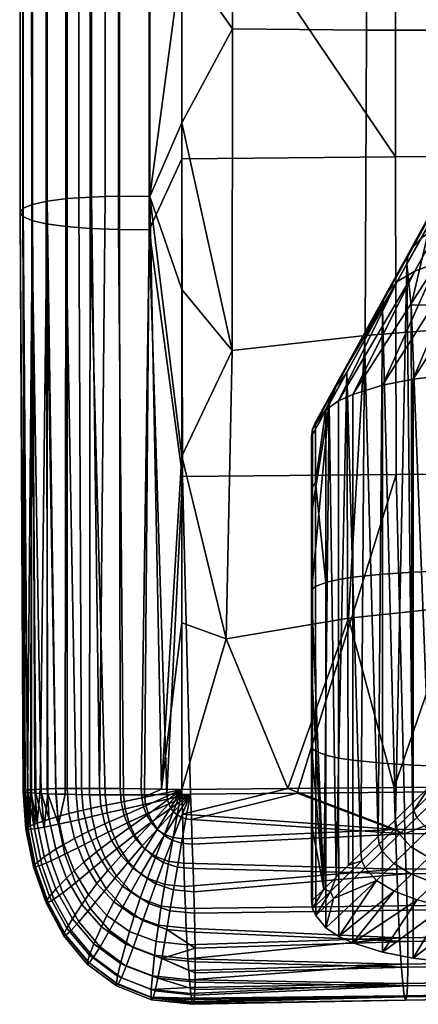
# Model space of a CAD drawing. Header units: millimetres. Extents: x -1009 to 329, y -9 to 760.
# Tile 1 of 95: x -1006 to -969, y -9 to 82. Entities that reach past the tile are written whole.
import ezdxf

# ---------------------------------------------------------------- set-up
doc = ezdxf.new("R2010")
doc.units = ezdxf.units.MM
doc.layers.add('KORPUS', color=7, linetype='Continuous', true_color=0xc80000)
doc.layers.add('Vrstva 02', color=7, linetype='Continuous', true_color=0x7d26cd)

msp = doc.modelspace()

# ---------------------------------------------------------------- meshes
at = {"layer": 'KORPUS'}
mesh = msp.add_polyface(dxfattribs=at)
corners = [(-986.41, 51.248, 417.754), (-991.081, 56.9, 418.961), (-991.081, 72.349, 418.025), (-986.365, 81.079, 415.889), (-991.081, 87.798, 417.089), (-991.081, 103.247, 416.154), (-991.081, 118.695, 415.218), (-986.41, 107.416, 414.27), (-986.452, 134.406, 412.613), (-991.081, 134.144, 414.282), (-991.081, 149.593, 413.346), (-996.964, 114.856, 367.95), (-997.048, 168.613, 364.69), (-999.702, 168.882, 367.13), (-999.586, 115.036, 370.381), (-994.086, 114.795, 366.406), (-994.133, 168.512, 363.14), (-996.863, 65.544, 419.58), (-996.865, 120.437, 416.35), (-994.036, 120.462, 416.048), (-994.035, 65.535, 419.325), (-998.193, 65.522, 419.336), (-998.197, 120.382, 416.127), (-999.452, 65.481, 418.799), (-999.458, 120.292, 415.61), (-1000.626, 65.418, 417.954), (-1000.635, 120.167, 414.782), (-1001.707, 65.334, 416.792), (-1001.718, 120.006, 413.636), (-1003.551, 65.103, 413.546), (-1003.568, 119.579, 410.416), (-1004.919, 64.8, 409.195), (-1004.944, 119.031, 406.084), (-1005.768, 64.444, 403.985), (-1005.8, 118.394, 400.885), (-1006.068, 64.057, 398.235), (-1006.106, 117.708, 395.141), (-1005.808, 63.668, 392.306), (-1005.85, 117.017, 389.212), (-1004.994, 63.302, 386.565), (-1005.038, 116.369, 383.469), (-1003.65, 62.984, 381.35), (-1003.693, 115.803, 378.249), (-1001.818, 62.733, 376.933), (-1001.856, 115.352, 373.828), (-999.558, 62.561, 373.49), (-996.948, 62.469, 371.06), (-994.087, 62.447, 369.516), (-991.081, 118.695, 415.218), (-991.081, 103.247, 416.154), (-991.081, 87.798, 417.089), (-991.081, 72.349, 418.025), (-991.081, 56.9, 418.961), (-991.081, 134.144, 414.282), (-991.083, 69.007, 368.146), (-991.069, 98.448, 366.404), (-991.074, 127.887, 364.621), (-991.004, 39.563, 369.819)]
mesh.append_faces([[corners[k] for k in face] for face in [(0, 1, 2, 2), (3, 2, 4, 4), (5, 6, 7, 7), (8, 7, 6, 6), (8, 9, 10, 10), (8, 6, 9, 9), (11, 12, 13, 14), (15, 16, 12, 11), (17, 18, 19, 20), (21, 22, 18, 17), (23, 24, 22, 21), (25, 26, 24, 23), (27, 28, 26, 25), (29, 30, 28, 27), (31, 32, 30, 29), (33, 34, 32, 31), (35, 36, 34, 33), (37, 38, 36, 35), (39, 40, 38, 37), (41, 42, 40, 39), (43, 44, 42, 41), (45, 14, 44, 43), (46, 11, 14, 45), (47, 15, 11, 46), (19, 48, 49, 49), (19, 49, 50, 50), (19, 50, 20, 20), (51, 20, 50, 50), (52, 20, 51, 51), (53, 48, 19, 19), (15, 47, 54, 55), (15, 55, 56, 56), (54, 47, 57, 57)]])
mesh = msp.add_polyface(dxfattribs=at)
corners = [(-911.211, 69.715, 347.456), (-891.238, 69.877, 343.151), (-891.235, 128.633, 339.892), (-911.206, 128.494, 344.145), (-931.416, 69.543, 352.178), (-931.41, 128.347, 348.813), (-951.373, 69.369, 357.193), (-951.366, 128.198, 353.774), (-971.26, 69.19, 362.521), (-971.252, 128.044, 359.049), (-911.151, 40.321, 349.022), (-891.182, 40.494, 344.692), (-931.352, 40.137, 353.771), (-951.304, 39.95, 358.813), (-971.186, 39.759, 364.168), (-991.078, 157.325, 362.827), (-991.074, 127.887, 364.621), (-991.069, 98.448, 366.404), (-991.083, 69.007, 368.146), (-991.004, 39.563, 369.819), (-973.942, 80.947, 411.743), (-974.073, 52.637, 413.657), (-986.41, 51.248, 417.754), (-986.365, 81.079, 415.889), (-974.071, 106.867, 410.076), (-986.41, 107.416, 414.27), (-974.198, 133.777, 408.36), (-986.452, 134.406, 412.613), (-963.662, 80.944, 408.421), (-963.822, 53.437, 410.39), (-963.82, 106.59, 406.7), (-963.98, 133.417, 404.927), (-954.663, 81.007, 405.612), (-954.818, 53.875, 407.638), (-954.817, 106.475, 403.831), (-954.98, 133.228, 402.003), (-940.669, 81.126, 401.413), (-940.784, 54.273, 403.533), (-940.789, 106.427, 399.528), (-940.929, 133.094, 397.607), (-926.741, 81.237, 397.448), (-926.796, 54.45, 399.665), (-926.816, 106.473, 395.457), (-926.918, 133.092, 393.441), (-896.608, 81.42, 389.528), (-896.543, 54.583, 391.954), (-896.62, 106.659, 387.326), (-896.646, 133.252, 385.118), (-991.081, 87.798, 417.089), (-991.081, 103.247, 416.154), (-991.081, 72.349, 418.025)]
mesh.append_faces([[corners[k] for k in face] for face in [(0, 1, 2, 3), (4, 0, 3, 5), (6, 4, 5, 7), (8, 6, 7, 9), (10, 11, 1, 0), (12, 10, 0, 4), (13, 12, 4, 6), (14, 13, 6, 8), (9, 15, 16, 16), (16, 17, 9, 9), (14, 8, 18, 19), (8, 17, 18, 18), (9, 17, 8, 8), (20, 21, 22, 23), (24, 20, 23, 25), (26, 24, 25, 27), (28, 29, 21, 20), (30, 28, 20, 24), (31, 30, 24, 26), (32, 33, 29, 28), (34, 32, 28, 30), (35, 34, 30, 31), (36, 37, 33, 32), (38, 36, 32, 34), (39, 38, 34, 35), (40, 41, 37, 36), (42, 40, 36, 38), (43, 42, 38, 39), (44, 45, 41, 40), (46, 44, 40, 42), (47, 46, 42, 43), (48, 49, 25, 25), (50, 23, 22, 22), (23, 48, 25, 25)]])
mesh = msp.add_polyface(dxfattribs=at)
corners = [(-996.863, 65.544, 419.58), (-994.035, 65.535, 419.325), (-994.853, 10.622, 422.757), (-996.797, 10.65, 422.845), (-998.193, 65.522, 419.336), (-998.692, 10.668, 422.417), (-999.452, 65.481, 418.799), (-991.082, 41.451, 419.897), (-992.95, 10.589, 422.34), (-1000.362, 10.672, 421.424), (-1000.626, 65.418, 417.954), (-1001.707, 65.334, 416.792), (-1001.707, 10.664, 420.017), (-1003.551, 65.103, 413.546), (-1002.754, 10.648, 418.375), (-1004.919, 64.8, 409.195), (-1004.208, 10.604, 414.762), (-1004.706, 10.578, 412.876), (-1003.569, 10.628, 416.603), (-1005.092, 10.551, 410.965), (-1005.383, 10.523, 409.038), (-1006.068, 64.057, 398.235), (-1005.768, 64.444, 403.985), (-1005.726, 10.465, 405.153), (-1005.794, 10.435, 403.225), (-1005.808, 63.668, 392.306), (-1005.733, 10.374, 399.188), (-1005.601, 10.342, 397.08), (-1003.65, 62.984, 381.35), (-1004.994, 63.302, 386.565), (-1004.106, 10.205, 387.736), (-1003.497, 10.175, 385.544), (-999.558, 62.561, 373.49), (-1001.818, 62.733, 376.933), (-1000.863, 10.101, 379.262), (-999.632, 10.085, 377.348), (-996.948, 62.469, 371.06), (-998.175, 10.075, 375.603), (-996.472, 10.073, 374.098), (-1002.767, 10.148, 383.39), (-1001.897, 10.123, 381.287), (-1005.358, 10.305, 394.628), (-1005.017, 10.269, 392.195), (-994.087, 62.447, 369.516), (-994.541, 10.082, 372.898), (-1005.591, 10.494, 407.096), (-1005.797, 10.405, 401.254), (-1004.61, 10.236, 389.955), (-992.448, 10.098, 372.009), (-991.004, 39.563, 369.819)]
mesh.append_faces([[corners[k] for k in face] for face in [(0, 1, 2, 3), (4, 0, 3, 5), (4, 5, 6, 6), (7, 8, 1, 1), (8, 2, 1, 1), (5, 9, 10, 6), (11, 10, 9, 12), (13, 11, 12, 14), (15, 13, 16, 17), (13, 14, 18, 18), (15, 17, 19, 19), (13, 18, 16, 16), (20, 15, 19, 19), (21, 22, 23, 24), (25, 21, 26, 27), (28, 29, 30, 31), (32, 33, 34, 35), (36, 32, 37, 38), (33, 28, 39, 40), (29, 25, 41, 42), (43, 36, 38, 44), (45, 23, 22, 22), (24, 46, 21, 21), (46, 26, 21, 21), (27, 41, 25, 25), (47, 30, 29, 29), (42, 47, 29, 29), (34, 33, 40, 40), (32, 35, 37, 37), (39, 28, 31, 31), (43, 48, 49, 49), (44, 48, 43, 43), (20, 45, 22, 22), (20, 22, 15, 15)]])
mesh = msp.add_polyface(dxfattribs=at)
corners = [(-990.278, 10.121, 371.326), (-992.396, 9.661, 372.019), (-992.275, 9.241, 372.006), (-990.278, 10.121, 371.326), (-992.086, 8.85, 371.971), (-990.278, 10.121, 371.326), (-991.831, 8.503, 371.913), (-990.278, 10.121, 371.326), (-992.448, 10.098, 372.009), (-971.186, 39.759, 364.168), (-970.456, 10.331, 365.635), (-960.52, 10.434, 362.899), (-951.304, 39.95, 358.813), (-991.004, 39.563, 369.819), (-990.278, 10.121, 371.326), (-980.375, 10.227, 368.444), (-950.569, 10.535, 360.24), (-951.454, 7.087, 410.034), (-951.563, 10.924, 409.888), (-941.618, 11.012, 407.14), (-961.483, 10.833, 412.725), (-991.023, 8.281, 421.868), (-991.084, 10.553, 421.771), (-981.245, 10.647, 418.666), (-970.456, 10.331, 365.635), (-970.391, 6.458, 365.949), (-960.52, 10.434, 362.899), (-980.375, 10.227, 368.444), (-990.278, 10.121, 371.326), (-990.189, 7.803, 371.461), (-974.073, 52.637, 413.657), (-975.624, 26.445, 415.874), (-986.961, 24.536, 419.586), (-986.41, 51.248, 417.754), (-963.822, 53.437, 410.39), (-965.644, 27.49, 412.758), (-954.818, 53.875, 407.638), (-956.475, 28.02, 410.021), (-940.784, 54.273, 403.533), (-941.82, 28.474, 405.845), (-991.082, 41.451, 419.897), (-991.081, 56.9, 418.961), (-981.245, 10.647, 418.666), (-991.084, 10.553, 421.771), (-991.085, 26.002, 420.834), (-971.377, 10.741, 415.651), (-951.563, 10.924, 409.888), (-961.483, 10.833, 412.725), (-941.618, 11.012, 407.14), (-994.035, 65.535, 419.325), (-991.081, 56.9, 418.961), (-991.082, 41.451, 419.897), (-992.95, 10.589, 422.34), (-991.085, 26.002, 420.834), (-991.084, 10.553, 421.771), (-991.004, 39.563, 369.819), (-992.448, 10.098, 372.009), (-990.278, 10.121, 371.326)]
mesh.append_faces([[corners[k] for k in face] for face in [(0, 1, 2, 2), (3, 2, 4, 4), (5, 4, 6, 6), (7, 8, 1, 1), (9, 10, 11, 12), (13, 14, 15, 9), (12, 11, 16, 16), (9, 15, 10, 10), (17, 18, 19, 19), (17, 20, 18, 18), (21, 22, 23, 23), (24, 25, 26, 26), (27, 25, 24, 24), (27, 28, 29, 29), (30, 31, 32, 33), (34, 35, 31, 30), (36, 37, 35, 34), (38, 39, 37, 36), (33, 40, 41, 41), (32, 42, 43, 43), (44, 32, 43, 43), (33, 32, 40, 40), (40, 32, 44, 44), (32, 31, 42, 42), (45, 31, 35, 35), (42, 31, 45, 45), (46, 47, 37, 37), (35, 37, 47, 47), (47, 45, 35, 35), (48, 46, 39, 39), (39, 46, 37, 37), (49, 50, 51, 51), (52, 53, 54, 54), (55, 56, 57, 57)]])
mesh = msp.add_polyface(dxfattribs=at)
corners = [(-994.614, 8.969, 422.785), (-994.794, 9.791, 422.789), (-991.084, 10.553, 421.771), (-994.314, 8.188, 422.742), (-991.084, 10.553, 421.771), (-993.891, 7.479, 422.657), (-991.084, 10.553, 421.771), (-996.431, 8.172, 422.9), (-996.707, 9.403, 422.896), (-992.275, 9.241, 372.006), (-992.396, 9.661, 372.019), (-994.44, 9.212, 372.915), (-994.205, 8.374, 372.881), (-994.853, 10.622, 422.757), (-992.95, 10.589, 422.34), (-996.797, 10.65, 422.845), (-998.57, 9.02, 422.493), (-998.692, 10.668, 422.417), (-1000.362, 10.672, 421.424), (-1000.212, 8.659, 421.528), (-1001.534, 8.337, 420.147), (-1001.707, 10.664, 420.017), (-1002.565, 8.059, 418.525), (-1002.754, 10.648, 418.375), (-1003.367, 7.821, 416.765), (-1003.569, 10.628, 416.603), (-1004.208, 10.604, 414.762), (-1004.483, 7.45, 413.046), (-1005.092, 10.551, 410.965), (-1004.706, 10.578, 412.876), (-1005.144, 7.187, 409.199), (-1005.591, 10.494, 407.096), (-1005.383, 10.523, 409.038), (-1005.475, 7.01, 405.295), (-1005.794, 10.435, 403.225), (-1005.726, 10.465, 405.153), (-1005.536, 6.906, 401.37), (-1005.733, 10.374, 399.188), (-1005.797, 10.405, 401.254), (-1005.334, 6.876, 397.189), (-1005.601, 10.342, 397.08), (-1005.358, 10.305, 394.628), (-1004.747, 6.929, 392.288), (-1004.61, 10.236, 389.955), (-1005.017, 10.269, 392.195), (-1003.842, 7.077, 387.81), (-1003.497, 10.175, 385.544), (-1004.106, 10.205, 387.736), (-1002.517, 7.344, 383.442), (-1001.897, 10.123, 381.287), (-1002.767, 10.148, 383.39), (-1000.863, 10.101, 379.262), (-1000.639, 7.771, 379.294), (-999.429, 8.058, 377.374), (-999.632, 10.085, 377.348), (-997.998, 8.398, 375.625), (-998.175, 10.075, 375.603), (-994.541, 10.082, 372.898), (-996.472, 10.073, 374.098), (-996.329, 8.787, 374.117), (-992.448, 10.098, 372.009), (-991.082, 41.451, 419.897), (-991.085, 26.002, 420.834), (-992.95, 10.589, 422.34)]
mesh.append_faces([[corners[k] for k in face] for face in [(0, 1, 2, 2), (3, 0, 4, 4), (5, 3, 6, 6), (7, 8, 1, 0), (9, 10, 11, 12), (1, 13, 14, 14), (15, 8, 16, 17), (18, 19, 20, 21), (18, 17, 16, 19), (13, 1, 8, 15), (14, 2, 1, 1), (22, 23, 21, 20), (23, 22, 24, 25), (24, 26, 25, 25), (27, 28, 29, 29), (30, 31, 32, 32), (30, 32, 28, 28), (27, 29, 26, 26), (33, 34, 35, 35), (36, 37, 38, 38), (39, 40, 37, 37), (39, 41, 40, 40), (42, 43, 44, 44), (45, 46, 47, 47), (45, 47, 43, 43), (42, 44, 41, 41), (48, 49, 50, 50), (51, 52, 53, 54), (54, 53, 55, 56), (57, 58, 59, 11), (60, 57, 11, 10), (58, 56, 55, 59), (61, 62, 63, 63)]])
mesh = msp.add_polyface(dxfattribs=at)
corners = [(-999.757, 6.67, 421.597), (-1000.212, 8.659, 421.528), (-998.57, 9.02, 422.493), (-998.198, 7.393, 422.522), (-1001.015, 6.03, 420.255), (-1001.534, 8.337, 420.147), (-1000.15, 3.835, 420.307), (-998.999, 4.78, 421.606), (-1001.999, 5.484, 418.66), (-1002.565, 8.059, 418.525), (-1001.055, 3.028, 418.739), (-1002.766, 5.024, 416.913), (-1003.367, 7.821, 416.765), (-1001.761, 2.351, 417.003), (-1003.834, 4.322, 413.185), (-1004.483, 7.45, 413.046), (-1002.748, 1.325, 413.251), (-1004.465, 3.847, 409.3), (-1005.144, 7.187, 409.199), (-1004.778, 3.551, 405.339), (-1005.475, 7.01, 405.295), (-1004.832, 3.407, 401.345), (-1005.536, 6.906, 401.37), (-1004.63, 3.413, 397.148), (-1005.334, 6.876, 397.189), (-1004.059, 3.598, 392.222), (-1004.747, 6.929, 392.288), (-1003.185, 3.965, 387.717), (-1003.842, 7.077, 387.81), (-1001.909, 4.567, 383.323), (-1002.517, 7.344, 383.442), (-1000.928, 1.927, 383.044), (-1002.115, 0.996, 387.459), (-1000.106, 5.479, 379.168), (-1000.639, 7.771, 379.294), (-999.255, 3.312, 378.896), (-998.948, 6.076, 377.257), (-999.429, 8.058, 377.374), (-998.183, 4.208, 377.012), (-1004.208, 10.604, 414.762), (-1005.092, 10.551, 410.965), (-1005.797, 10.405, 401.254), (-1005.794, 10.435, 403.225), (-1005.591, 10.494, 407.096), (-1005.726, 10.465, 405.153), (-1005.358, 10.305, 394.628), (-1003.497, 10.175, 385.544), (-1000.863, 10.101, 379.262), (-1001.897, 10.123, 381.287), (-1004.61, 10.236, 389.955), (-1002.767, 10.148, 383.39), (-1005.733, 10.374, 399.188)]
mesh.append_faces([[corners[k] for k in face] for face in [(0, 1, 2, 3), (4, 5, 1, 0), (6, 4, 0, 7), (8, 9, 5, 4), (10, 8, 4, 6), (11, 12, 9, 8), (13, 11, 8, 10), (14, 15, 12, 11), (16, 14, 11, 13), (17, 18, 15, 14), (19, 20, 18, 17), (21, 22, 20, 19), (23, 24, 22, 21), (25, 26, 24, 23), (27, 28, 26, 25), (29, 30, 28, 27), (31, 29, 27, 32), (33, 34, 30, 29), (35, 33, 29, 31), (36, 37, 34, 33), (38, 36, 33, 35), (15, 39, 12, 12), (18, 40, 15, 15), (41, 42, 22, 22), (20, 22, 42, 42), (43, 18, 20, 20), (44, 43, 20, 20), (26, 45, 24, 24), (30, 46, 28, 28), (34, 47, 48, 30), (49, 26, 28, 28), (50, 46, 30, 30), (51, 22, 24, 24)]])
mesh = msp.add_polyface(dxfattribs=at)
corners = [(-993.345, 6.875, 422.527), (-993.891, 7.479, 422.657), (-991.084, 10.553, 421.771), (-992.675, 6.407, 422.348), (-991.084, 10.553, 421.771), (-995.97, 7.003, 422.85), (-996.431, 8.172, 422.9), (-994.614, 8.969, 422.785), (-994.314, 8.188, 422.742), (-995.324, 5.944, 422.739), (-994.493, 5.042, 422.56), (-993.477, 4.345, 422.308), (-992.277, 3.899, 421.975), (-991.88, 6.108, 422.119), (-998.198, 7.393, 422.522), (-998.57, 9.02, 422.493), (-996.707, 9.403, 422.896), (-997.578, 5.85, 422.489), (-996.712, 4.453, 422.382), (-995.602, 3.264, 422.187), (-994.248, 2.345, 421.889), (-992.653, 1.76, 421.475), (-998.999, 4.78, 421.606), (-999.757, 6.67, 421.597), (-997.94, 3.069, 421.531), (-996.582, 1.611, 421.35), (-998.94, 1.843, 420.269), (-1000.15, 3.835, 420.307), (-997.129, 2.526, 376.651), (-998.183, 4.208, 377.012), (-999.255, 3.312, 378.896), (-998.076, 1.355, 378.493), (-997.582, 6.767, 375.53), (-997.998, 8.398, 375.625), (-999.429, 8.058, 377.374), (-998.948, 6.076, 377.257), (-996.924, 5.237, 375.33), (-996.024, 3.865, 375.034), (-995.994, 7.541, 374.053), (-996.329, 8.787, 374.117), (-995.469, 6.378, 373.911), (-994.754, 5.339, 373.698), (-993.851, 4.463, 373.419), (-994.879, 2.706, 374.653), (-992.761, 3.794, 373.082), (-993.487, 1.818, 374.198), (-994.205, 8.374, 372.881), (-994.44, 9.212, 372.915), (-993.838, 7.595, 372.798), (-993.341, 6.899, 372.668), (-992.717, 6.315, 372.495), (-991.967, 5.869, 372.279), (-992.086, 8.85, 371.971), (-992.275, 9.241, 372.006), (-991.831, 8.503, 371.913), (-991.513, 8.211, 371.832)]
mesh.append_faces([[corners[k] for k in face] for face in [(0, 1, 2, 2), (3, 0, 4, 4), (5, 6, 7, 8), (9, 5, 8, 1), (10, 9, 1, 0), (11, 10, 0, 3), (12, 11, 3, 13), (14, 15, 16, 6), (17, 14, 6, 5), (18, 17, 5, 9), (19, 18, 9, 10), (20, 19, 10, 11), (21, 20, 11, 12), (22, 23, 14, 17), (24, 22, 17, 18), (25, 24, 18, 19), (26, 27, 22, 24), (28, 29, 30, 31), (32, 33, 34, 35), (36, 32, 35, 29), (37, 36, 29, 28), (38, 39, 33, 32), (40, 38, 32, 36), (41, 40, 36, 37), (42, 41, 37, 43), (44, 42, 43, 45), (46, 47, 39, 38), (48, 46, 38, 40), (49, 48, 40, 41), (50, 49, 41, 42), (51, 50, 42, 44), (52, 53, 46, 48), (54, 52, 48, 49), (55, 54, 49, 50)]])
mesh = msp.add_polyface(dxfattribs=at)
corners = [(-991.88, 6.108, 422.119), (-992.675, 6.407, 422.348), (-991.084, 10.553, 421.771), (-991.095, 5.587, 372.024), (-991.967, 5.869, 372.279), (-992.761, 3.794, 373.082), (-991.485, 3.37, 372.691), (-991.132, 7.989, 371.73), (-991.513, 8.211, 371.832), (-992.717, 6.315, 372.495), (-990.69, 7.848, 371.606), (-990.278, 10.121, 371.326), (-991.831, 8.503, 371.913), (-990.278, 10.121, 371.326), (-990.278, 10.121, 371.326), (-991.084, 10.553, 421.771), (-991.023, 8.281, 421.868), (-990.96, 6.009, 421.835), (-990.891, 3.754, 421.554), (-992.277, 3.899, 421.975), (-992.653, 1.76, 421.475), (-990.817, 1.57, 420.931), (-990.739, -0.463, 419.921), (-992.98, -0.232, 420.568), (-993.245, -2.004, 419.282), (-990.66, -2.273, 418.55), (-990.582, -3.825, 416.893), (-993.45, -3.524, 417.696), (-992.174, -0.684, 375.006), (-992.463, -2.396, 376.633), (-989.867, -2.654, 375.841), (-989.904, -0.904, 374.315), (-991.847, 1.256, 373.679), (-989.957, 1.076, 373.106), (-990.025, 3.235, 372.254), (-990.103, 5.497, 371.732), (-990.189, 7.803, 371.461), (-989.844, -4.148, 377.618), (-990.96, 6.009, 421.835), (-971.267, 6.873, 415.778), (-971.149, 3.17, 415.312), (-990.891, 3.754, 421.554), (-971.019, -0.225, 413.875), (-990.739, -0.463, 419.921), (-990.817, 1.57, 420.931), (-970.88, -3.186, 411.304), (-990.66, -2.273, 418.55), (-991.023, 8.281, 421.868), (-981.245, 10.647, 418.666), (-990.582, -3.825, 416.893), (-970.182, -0.611, 368.628), (-989.904, -0.904, 374.315), (-989.867, -2.654, 375.841), (-970.132, -3.528, 371.522), (-970.271, 2.76, 366.82), (-989.957, 1.076, 373.106), (-970.391, 6.458, 365.949), (-990.103, 5.497, 371.732), (-990.025, 3.235, 372.254), (-980.375, 10.227, 368.444), (-990.189, 7.803, 371.461)]
mesh.append_faces([[corners[k] for k in face] for face in [(0, 1, 2, 2), (3, 4, 5, 6), (7, 8, 9, 4), (10, 7, 4, 3), (11, 12, 8, 8), (13, 8, 7, 7), (14, 7, 10, 10), (15, 16, 0, 0), (0, 17, 18, 19), (20, 21, 22, 23), (24, 25, 26, 27), (23, 22, 25, 24), (19, 18, 21, 20), (0, 16, 17, 17), (28, 29, 30, 31), (32, 28, 31, 33), (3, 6, 34, 35), (14, 10, 36, 36), (10, 3, 35, 36), (6, 32, 33, 34), (37, 30, 29, 29), (38, 39, 40, 41), (42, 43, 44, 40), (45, 46, 43, 42), (47, 39, 38, 38), (47, 48, 39, 39), (40, 44, 41, 41), (45, 49, 46, 46), (50, 51, 52, 53), (54, 55, 51, 50), (56, 57, 58, 54), (55, 54, 58, 58), (59, 60, 56, 56), (60, 57, 56, 56)]])
mesh = msp.add_polyface(dxfattribs=at)
corners = [(-951.338, 3.413, 409.587), (-951.454, 7.087, 410.034), (-931.541, 7.289, 404.646), (-931.428, 3.641, 404.216), (-951.212, 0.046, 408.172), (-931.306, 0.298, 402.822), (-951.076, -2.892, 405.625), (-931.174, -2.618, 400.299), (-950.934, -5.296, 401.955), (-931.038, -5.005, 396.655), (-950.792, -7.088, 397.31), (-930.9, -6.783, 392.039), (-950.656, -8.208, 391.942), (-930.769, -7.893, 386.701), (-950.534, -8.618, 386.174), (-930.652, -8.299, 380.963), (-950.435, -8.306, 380.366), (-930.556, -7.987, 375.184), (-950.366, -7.277, 374.877), (-930.488, -6.964, 369.722), (-950.38, -0.325, 363.22), (-950.336, -3.221, 366.095), (-930.454, -2.932, 360.985), (-930.493, -0.055, 358.125), (-950.46, 3.021, 361.426), (-930.566, 3.269, 356.342), (-950.571, 6.691, 360.563), (-930.668, 6.915, 355.487), (-971.149, 3.17, 415.312), (-971.267, 6.873, 415.778), (-971.019, -0.225, 413.875), (-970.88, -3.186, 411.304), (-970.734, -5.61, 407.605), (-970.588, -7.417, 402.927), (-970.449, -8.547, 397.525), (-970.325, -8.962, 391.722), (-970.224, -8.648, 385.879), (-970.155, -7.613, 380.357), (-970.123, -5.888, 375.485), (-950.331, -5.564, 370.033), (-970.132, -3.528, 371.522), (-970.182, -0.611, 368.628), (-970.271, 2.76, 366.82), (-970.391, 6.458, 365.949), (-971.377, 10.741, 415.651), (-961.483, 10.833, 412.725), (-981.245, 10.647, 418.666), (-990.507, -5.128, 415.03), (-990.368, -7.084, 410.932), (-940.602, 10.636, 357.661), (-950.569, 10.535, 360.24), (-960.52, 10.434, 362.899)]
mesh.append_faces([[corners[k] for k in face] for face in [(0, 1, 2, 3), (4, 0, 3, 5), (6, 4, 5, 7), (8, 6, 7, 9), (10, 8, 9, 11), (12, 10, 11, 13), (14, 12, 13, 15), (16, 14, 15, 17), (18, 16, 17, 19), (20, 21, 22, 23), (24, 20, 23, 25), (26, 24, 25, 27), (28, 29, 1, 0), (30, 28, 0, 4), (31, 30, 4, 6), (32, 31, 6, 8), (33, 32, 8, 10), (34, 33, 10, 12), (35, 34, 12, 14), (36, 35, 14, 16), (37, 36, 16, 18), (38, 37, 18, 39), (40, 38, 39, 21), (41, 40, 21, 20), (42, 41, 20, 24), (43, 42, 24, 26), (29, 44, 45, 1), (46, 44, 29, 29), (32, 47, 31, 31), (33, 48, 32, 32), (49, 50, 26, 26), (26, 27, 49, 49), (26, 51, 43, 43), (50, 51, 26, 26)]])
mesh = msp.add_polyface(dxfattribs=at)
corners = [(-999.729, 0.796, 418.723), (-1001.055, 3.028, 418.739), (-1000.15, 3.835, 420.307), (-998.94, 1.843, 420.269), (-998.021, -1.11, 418.571), (-997.385, 0.145, 420.108), (-1000.348, -0.083, 416.99), (-1001.761, 2.351, 417.003), (-998.521, -2.162, 416.831), (-1001.213, -1.408, 413.2), (-1002.748, 1.325, 413.251), (-999.219, -3.747, 412.986), (-1003.33, 0.645, 409.304), (-1004.465, 3.847, 409.3), (-1003.834, 4.322, 413.185), (-1001.722, -2.279, 409.174), (-999.625, -4.782, 408.873), (-997.024, -6.723, 408.363), (-996.754, -5.56, 412.567), (-1003.616, 0.235, 405.26), (-1004.778, 3.551, 405.339), (-1001.969, -2.793, 405.03), (-999.818, -5.385, 404.623), (-997.141, -7.394, 404.014), (-1003.662, 0.056, 401.167), (-1004.832, 3.407, 401.345), (-1002.003, -3.001, 400.823), (-999.834, -5.617, 400.301), (-997.131, -7.643, 399.588), (-1003.466, 0.098, 396.95), (-1004.63, 3.413, 397.148), (-1001.82, -2.924, 396.585), (-999.67, -5.508, 396.044), (-996.992, -7.51, 395.318), (-1002.93, 0.413, 391.993), (-1004.059, 3.598, 392.222), (-1001.338, -2.487, 391.599), (-999.26, -4.965, 391.037), (-996.674, -6.884, 390.301), (-1002.115, 0.996, 387.459), (-1003.185, 3.965, 387.717), (-1000.611, -1.704, 387.04), (-998.652, -4.009, 386.463), (-999.557, -0.469, 382.613), (-1000.928, 1.927, 383.044), (-997.779, -2.508, 382.041), (-998.076, 1.355, 378.493), (-999.255, 3.312, 378.896), (-996.557, -0.306, 377.972)]
mesh.append_faces([[corners[k] for k in face] for face in [(0, 1, 2, 3), (4, 0, 3, 5), (6, 7, 1, 0), (8, 6, 0, 4), (9, 10, 7, 6), (11, 9, 6, 8), (12, 13, 14, 10), (15, 12, 10, 9), (16, 15, 9, 11), (17, 16, 11, 18), (19, 20, 13, 12), (21, 19, 12, 15), (22, 21, 15, 16), (23, 22, 16, 17), (24, 25, 20, 19), (26, 24, 19, 21), (27, 26, 21, 22), (28, 27, 22, 23), (29, 30, 25, 24), (31, 29, 24, 26), (32, 31, 26, 27), (33, 32, 27, 28), (34, 35, 30, 29), (36, 34, 29, 31), (37, 36, 31, 32), (38, 37, 32, 33), (39, 40, 35, 34), (41, 39, 34, 36), (42, 41, 36, 37), (43, 44, 39, 41), (45, 43, 41, 42), (46, 47, 44, 43), (48, 46, 43, 45)]])
mesh = msp.add_polyface(dxfattribs=at)
corners = [(-994.928, 0.485, 421.037), (-996.582, 1.611, 421.35), (-995.602, 3.264, 422.187), (-994.248, 2.345, 421.889), (-992.98, -0.232, 420.568), (-992.653, 1.76, 421.475), (-997.385, 0.145, 420.108), (-998.94, 1.843, 420.269), (-997.94, 3.069, 421.531), (-995.487, -1.168, 419.79), (-993.245, -2.004, 419.282), (-995.929, -2.585, 418.242), (-998.021, -1.11, 418.571), (-993.45, -3.524, 417.696), (-996.276, -3.773, 416.48), (-998.521, -2.162, 416.831), (-993.606, -4.8, 415.895), (-996.754, -5.56, 412.567), (-999.219, -3.747, 412.986), (-993.807, -6.716, 411.897), (-993.903, -7.961, 407.607), (-997.024, -6.723, 408.363), (-993.92, -8.675, 403.175), (-997.141, -7.394, 404.014), (-993.874, -8.933, 398.673), (-997.131, -7.643, 399.588), (-993.763, -8.784, 394.398), (-996.992, -7.51, 395.318), (-993.559, -8.105, 389.391), (-996.674, -6.884, 390.301), (-996.22, -5.791, 385.732), (-998.652, -4.009, 386.463), (-999.26, -4.965, 391.037), (-993.292, -6.924, 384.849), (-995.577, -4.084, 381.337), (-997.779, -2.508, 382.041), (-992.935, -5.084, 380.512), (-994.689, -1.585, 377.348), (-996.557, -0.306, 377.972), (-992.463, -2.396, 376.633), (-995.781, 1.103, 376.188), (-997.129, 2.526, 376.651), (-998.076, 1.355, 378.493), (-994.131, 0.009, 375.635), (-992.174, -0.684, 375.006), (-994.879, 2.706, 374.653), (-996.024, 3.865, 375.034), (-993.487, 1.818, 374.198), (-991.847, 1.256, 373.679), (-991.485, 3.37, 372.691), (-992.761, 3.794, 373.082), (-990.507, -5.128, 415.03), (-990.582, -3.825, 416.893), (-990.368, -7.084, 410.932), (-990.304, -7.794, 408.773), (-990.436, -6.204, 413.029), (-990.244, -8.353, 406.568), (-990.187, -8.778, 404.338), (-989.844, -4.148, 377.618)]
mesh.append_faces([[corners[k] for k in face] for face in [(0, 1, 2, 3), (4, 0, 3, 5), (6, 7, 8, 1), (9, 6, 1, 0), (10, 9, 0, 4), (11, 12, 6, 9), (13, 11, 9, 10), (14, 15, 12, 11), (16, 14, 11, 13), (17, 18, 15, 14), (19, 17, 14, 16), (20, 21, 17, 19), (22, 23, 21, 20), (24, 25, 23, 22), (26, 27, 25, 24), (28, 29, 27, 26), (30, 31, 32, 29), (33, 30, 29, 28), (34, 35, 31, 30), (36, 34, 30, 33), (37, 38, 35, 34), (39, 37, 34, 36), (40, 41, 42, 38), (43, 40, 38, 37), (44, 43, 37, 39), (45, 46, 41, 40), (47, 45, 40, 43), (48, 47, 43, 44), (49, 50, 47, 48), (51, 16, 13, 52), (19, 53, 54, 20), (16, 55, 53, 19), (20, 56, 57, 22), (58, 39, 36, 36)]])
mesh = msp.add_polyface(dxfattribs=at)
corners = [(-993.606, -4.8, 415.895), (-990.507, -5.128, 415.03), (-990.436, -6.204, 413.029), (-993.92, -8.675, 403.175), (-990.134, -9.079, 402.082), (-990.084, -9.265, 399.794), (-993.874, -8.933, 398.673), (-990.187, -8.778, 404.338), (-990.244, -8.353, 406.568), (-993.903, -7.961, 407.607), (-990.304, -7.794, 408.773), (-990.038, -9.34, 397.542), (-989.998, -9.313, 395.385), (-989.962, -9.186, 393.276), (-993.763, -8.784, 394.398), (-989.924, -8.91, 390.782), (-989.891, -8.49, 388.301), (-993.559, -8.105, 389.391), (-993.292, -6.924, 384.849), (-989.848, -7.283, 383.818), (-989.837, -6.437, 381.653), (-992.935, -5.084, 380.512), (-989.866, -7.961, 386.04), (-989.835, -5.401, 379.574), (-989.844, -4.148, 377.618), (-970.88, -3.186, 411.304), (-990.507, -5.128, 415.03), (-990.582, -3.825, 416.893), (-990.368, -7.084, 410.932), (-990.436, -6.204, 413.029), (-970.734, -5.61, 407.605), (-970.449, -8.547, 397.525), (-990.187, -8.778, 404.338), (-990.244, -8.353, 406.568), (-970.588, -7.417, 402.927), (-970.325, -8.962, 391.722), (-990.084, -9.265, 399.794), (-990.134, -9.079, 402.082), (-990.304, -7.794, 408.773), (-989.998, -9.313, 395.385), (-990.038, -9.34, 397.542), (-970.224, -8.648, 385.879), (-989.962, -9.186, 393.276), (-989.924, -8.91, 390.782), (-970.155, -7.613, 380.357), (-989.891, -8.49, 388.301), (-970.123, -5.888, 375.485), (-989.837, -6.437, 381.653), (-989.848, -7.283, 383.818), (-970.132, -3.528, 371.522), (-989.844, -4.148, 377.618), (-989.835, -5.401, 379.574), (-989.866, -7.961, 386.04), (-989.867, -2.654, 375.841)]
mesh.append_faces([[corners[k] for k in face] for face in [(0, 1, 2, 2), (3, 4, 5, 6), (4, 3, 7, 7), (8, 9, 10, 10), (11, 12, 6, 6), (6, 12, 13, 14), (14, 15, 16, 17), (18, 19, 20, 21), (17, 16, 22, 18), (13, 15, 14, 14), (21, 23, 24, 24), (23, 21, 20, 20), (19, 18, 22, 22), (5, 11, 6, 6), (25, 26, 27, 27), (28, 29, 30, 30), (26, 30, 29, 29), (31, 32, 33, 34), (35, 36, 37, 31), (28, 34, 38, 38), (34, 33, 38, 38), (35, 39, 40, 40), (35, 40, 36, 36), (31, 37, 32, 32), (41, 42, 39, 35), (43, 42, 41, 41), (44, 45, 43, 41), (46, 47, 48, 44), (49, 50, 51, 46), (44, 52, 45, 45), (44, 48, 52, 52), (46, 51, 47, 47), (49, 53, 50, 50)]])
at = {"layer": 'Vrstva 02'}
mesh = msp.add_polyface(dxfattribs=at)
corners = [(-966.572, 65.84, 106.251), (-964.306, 69.942, 127.601), (-962.686, 70.911, 127.417), (-964.951, 66.808, 106.067), (-967.604, 64.695, 106.469), (-965.339, 68.798, 127.818), (-967.869, 64.057, 106.59), (-965.604, 68.159, 127.939), (-967.216, 62.707, 84.717), (-962.84, 67.601, 105.917), (-965.105, 63.5, 84.567), (-968.836, 61.739, 84.901), (-969.869, 60.594, 85.119), (-970.134, 59.956, 85.24), (-967.37, 59.4, 63.217), (-962.6, 64.116, 84.45), (-964.865, 60.017, 63.1), (-969.481, 58.608, 63.367), (-971.102, 57.639, 63.551), (-972.134, 56.494, 63.769), (-972.399, 55.856, 63.89), (-962.065, 60.457, 63.016), (-969.632, 48.608, 2.119), (-972.47, 48.05, 2.119), (-976.541, 46.576, 2.119), (-976.493, 48.606, 22.706), (-976.771, 47.944, 22.706), (-975.226, 47.177, 2.119), (-967.95, 63.374, 106.719), (-965.685, 67.477, 128.069), (-970.215, 59.273, 85.37), (-972.481, 55.173, 64.02), (-974.123, 52.201, 48.545), (-966.763, 48.945, 2.119), (-977.731, 45.751, 2.119), (-975.766, 49.228, 33.07), (-978.666, 44.623, 2.119), (-977.409, 46.255, 17.594), (-967.95, 63.374, 106.719), (-966.697, 55.499, 118.514), (-965.685, 67.477, 128.069), (-970.215, 59.273, 85.37), (-969.8, 55.454, 89.279), (-963.589, 55.59, 147.781)]
mesh.append_faces([[corners[k] for k in face] for face in [(0, 1, 2, 3), (4, 5, 1, 0), (6, 7, 5, 4), (8, 3, 9, 10), (11, 0, 3, 8), (12, 4, 0, 11), (13, 6, 4, 12), (14, 10, 15, 16), (17, 8, 10, 14), (18, 11, 8, 17), (19, 12, 11, 18), (20, 13, 12, 19), (21, 22, 16, 16), (16, 23, 14, 14), (17, 24, 18, 18), (19, 25, 26, 20), (25, 19, 18, 18), (27, 17, 14, 14), (7, 6, 28, 29), (6, 13, 30, 28), (13, 20, 31, 30), (32, 31, 20, 20), (22, 23, 16, 16), (33, 22, 21, 21), (24, 17, 27, 27), (18, 34, 25, 25), (24, 34, 18, 18), (23, 27, 14, 14), (20, 26, 35, 32), (36, 26, 25, 25), (35, 26, 37, 37), (38, 39, 40, 40), (41, 42, 38, 38), (40, 39, 43, 43), (38, 42, 39, 39)]])
mesh = msp.add_polyface(dxfattribs=at)
corners = [(-978.665, 29.377, 2.119), (-978.664, 14.131, 2.119), (-978.948, 14.347, 2.119), (-978.948, 29.159, 2.119), (-977.728, 29.755, 2.119), (-977.725, 13.758, 2.119), (-976.537, 30.032, 2.119), (-976.533, 13.487, 2.119), (-975.223, 30.234, 2.119), (-975.219, 13.291, 2.119), (-972.466, 30.527, 2.119), (-972.463, 13.005, 2.119), (-969.629, 30.715, 2.119), (-969.626, 12.822, 2.119), (-966.76, 30.828, 2.119), (-966.757, 12.712, 2.119), (-977.722, -2.238, 2.119), (-978.662, -1.115, 2.119), (-976.53, -3.057, 2.119), (-978.948, -0.466, 2.119), (-979.052, 7.398, 2.119), (-979.052, 14.575, 2.119), (-979.052, 21.752, 2.119), (-969.287, 7.967, 90.452), (-968.226, 6.798, 90.492), (-965.029, 9.899, 120.58), (-966.087, 11.07, 120.566), (-969.57, 8.617, 90.406), (-966.369, 11.72, 120.528), (-969.826, 5.247, 75.447), (-968.185, 4.254, 75.446), (-966.588, 5.804, 90.47), (-970.887, 6.415, 75.394), (-971.171, 7.064, 75.345), (-972.772, 5.514, 60.284), (-972.488, 4.865, 60.337), (-966.471, 12.413, 120.467), (-968.072, 10.862, 105.405), (-964.871, 13.963, 135.529), (-969.672, 9.309, 90.343), (-971.273, 7.757, 75.281), (-972.875, 6.208, 60.219), (-974.476, 4.655, 45.157), (-974.374, 3.961, 45.224), (-966.471, 12.413, 120.467), (-966.697, 55.499, 118.514), (-968.072, 10.862, 105.405), (-974.123, 52.201, 48.545), (-974.476, 4.655, 45.157), (-972.875, 6.208, 60.219), (-969.672, 9.309, 90.343), (-970.215, 59.273, 85.37), (-971.273, 7.757, 75.281), (-977.908, 1.328, 12.879), (-979.052, 14.575, 2.119), (-979.052, 7.398, 2.119), (-979.052, 21.752, 2.119), (-975.62, 3.545, 34.397), (-975.766, 49.228, 33.07), (-976.764, 2.436, 23.638), (-977.409, 46.255, 17.594), (-979.052, 28.93, 2.119)]
mesh.append_faces([[corners[k] for k in face] for face in [(0, 1, 2, 3), (4, 5, 1, 0), (6, 7, 5, 4), (8, 9, 7, 6), (10, 11, 9, 8), (12, 13, 11, 10), (14, 15, 13, 12), (16, 17, 1, 5), (16, 5, 7, 18), (17, 19, 2, 1), (2, 20, 21, 21), (2, 21, 22, 22), (3, 2, 22, 22), (19, 20, 2, 2), (23, 24, 25, 26), (27, 23, 26, 28), (29, 30, 31, 24), (32, 29, 24, 23), (33, 32, 23, 27), (34, 35, 32, 33), (28, 36, 37, 27), (28, 38, 36, 36), (27, 37, 39, 39), (40, 33, 27, 39), (41, 34, 33, 40), (34, 41, 42, 43), (44, 45, 46, 46), (47, 48, 49, 49), (50, 51, 52, 52), (53, 54, 55, 55), (53, 56, 54, 54), (57, 58, 59, 59), (60, 53, 59, 59), (58, 57, 48, 48), (56, 53, 61, 61)]])
mesh = msp.add_polyface(dxfattribs=at)
corners = [(-979.052, 36.107, 2.119), (-978.948, 38.559, 2.119), (-978.948, 29.159, 2.119), (-979.052, 28.93, 2.119), (-978.665, 29.377, 2.119), (-978.666, 39.052, 2.119), (-979.052, 21.752, 2.119), (-977.728, 29.755, 2.119), (-978.949, 43.971, 2.119), (-979.052, 43.284, 2.119), (-978.666, 44.623, 2.119), (-977.731, 45.751, 2.119), (-976.541, 46.576, 2.119), (-976.537, 30.032, 2.119), (-975.226, 47.177, 2.119), (-975.223, 30.234, 2.119), (-972.466, 30.527, 2.119), (-972.47, 48.05, 2.119), (-969.632, 48.608, 2.119), (-969.629, 30.715, 2.119), (-966.763, 48.945, 2.119), (-966.76, 30.828, 2.119), (-963.869, 49.106, 2.119), (-963.868, 30.883, 2.119), (-960.975, 49.106, 2.119), (-960.976, 30.882, 2.119), (-976.771, 47.944, 22.706), (-978.949, 43.971, 2.119), (-977.409, 46.255, 17.594), (-979.052, 43.284, 2.119), (-978.666, 44.623, 2.119), (-976.493, 48.606, 22.706), (-977.731, 45.751, 2.119), (-963.271, 15.514, 150.592), (-961.271, 17.454, 169.419), (-963.589, 55.59, 147.781), (-966.697, 55.499, 118.514), (-964.871, 13.963, 135.529), (-969.8, 55.454, 89.279), (-968.072, 10.862, 105.405), (-969.672, 9.309, 90.343), (-970.215, 59.273, 85.37), (-972.481, 55.173, 64.02), (-974.123, 52.201, 48.545), (-972.875, 6.208, 60.219), (-975.766, 49.228, 33.07), (-974.476, 4.655, 45.157), (-979.052, 36.107, 2.119), (-977.409, 46.255, 17.594), (-979.052, 43.284, 2.119), (-979.052, 28.93, 2.119), (-976.764, 2.436, 23.638), (-971.273, 7.757, 75.281), (-977.908, 1.328, 12.879), (-966.471, 12.413, 120.467)]
mesh.append_faces([[corners[k] for k in face] for face in [(0, 1, 2, 3), (4, 2, 1, 5), (2, 6, 3, 3), (7, 4, 5, 5), (8, 1, 9, 9), (0, 9, 1, 1), (1, 8, 10, 5), (10, 11, 5, 5), (7, 5, 11, 11), (7, 11, 12, 13), (13, 12, 14, 15), (16, 17, 18, 19), (19, 18, 20, 21), (15, 14, 17, 16), (21, 20, 22, 23), (24, 25, 23, 22), (26, 27, 28, 28), (27, 29, 28, 28), (30, 27, 26, 26), (30, 31, 32, 32), (33, 34, 35, 35), (36, 37, 35, 35), (38, 39, 36, 36), (40, 38, 41, 41), (42, 43, 44, 44), (43, 45, 46, 46), (47, 48, 49, 49), (48, 47, 50, 50), (51, 45, 48, 48), (42, 52, 41, 41), (53, 48, 50, 50), (40, 39, 38, 38), (44, 52, 42, 42), (54, 37, 36, 36), (33, 35, 37, 37)]])
mesh = msp.add_polyface(dxfattribs=at)
corners = [(-979.052, 7.398, 2.119), (-978.948, -0.466, 2.119), (-979.052, 0.221, 2.119), (-975.215, -3.653, 2.119), (-975.219, 13.291, 2.119), (-972.463, 13.005, 2.119), (-972.46, -4.518, 2.119), (-966.754, -5.405, 2.119), (-969.623, -5.07, 2.119), (-969.626, 12.822, 2.119), (-966.757, 12.712, 2.119), (-976.53, -3.057, 2.119), (-976.533, 13.487, 2.119), (-968.185, 4.254, 75.446), (-966.063, 3.436, 75.396), (-964.468, 4.984, 90.394), (-966.588, 5.804, 90.47), (-969.783, 2.706, 60.422), (-967.658, 1.89, 60.399), (-971.425, 3.697, 60.403), (-969.826, 5.247, 75.447), (-972.488, 4.865, 60.337), (-970.887, 6.415, 75.394), (-969.253, 0.341, 45.401), (-966.738, -0.295, 45.372), (-965.147, 1.252, 60.338), (-971.38, 1.154, 45.398), (-973.025, 2.144, 45.359), (-974.089, 3.311, 45.28), (-974.374, 3.961, 45.224), (-972.772, 5.514, 60.284), (-972.46, -4.518, 2.119), (-976.53, -3.057, 2.119), (-975.215, -3.653, 2.119), (-969.623, -5.07, 2.119), (-963.935, -0.753, 45.313), (-975.62, 3.545, 34.397), (-974.476, 4.655, 45.157), (-977.294, 1.128, 17.759), (-977.016, 0.471, 17.756), (-977.722, -2.238, 2.119), (-966.754, -5.405, 2.119), (-978.662, -1.115, 2.119), (-976.764, 2.436, 23.638), (-977.908, 1.328, 12.879), (-978.948, -0.466, 2.119), (-979.052, 0.221, 2.119), (-979.052, 7.398, 2.119), (-979.052, 0.221, 2.119), (-977.908, 1.328, 12.879)]
mesh.append_faces([[corners[k] for k in face] for face in [(0, 1, 2, 2), (3, 4, 5, 6), (7, 8, 9, 10), (8, 6, 5, 9), (4, 3, 11, 12), (13, 14, 15, 16), (17, 18, 14, 13), (19, 17, 13, 20), (21, 19, 20, 22), (23, 24, 25, 18), (26, 23, 18, 17), (27, 26, 17, 19), (28, 27, 19, 21), (29, 28, 21, 30), (31, 24, 23, 23), (32, 26, 27, 27), (26, 33, 23, 23), (24, 34, 35, 35), (36, 29, 37, 37), (38, 39, 28, 29), (28, 39, 27, 27), (40, 32, 27, 27), (32, 33, 26, 26), (34, 24, 31, 31), (31, 23, 33, 33), (41, 35, 34, 34), (39, 40, 27, 27), (42, 39, 38, 38), (29, 36, 43, 38), (43, 44, 38, 38), (38, 44, 45, 45), (45, 44, 46, 46), (42, 38, 45, 45), (42, 40, 39, 39), (47, 48, 49, 49)]])

doc.saveas('drawing.dxf')
